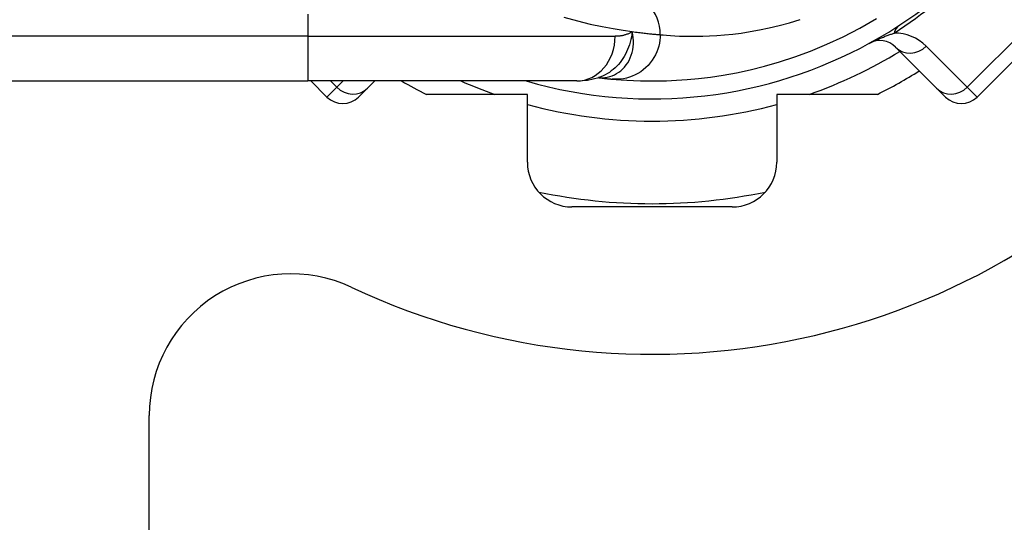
# Model space of a CAD drawing. Header units: inches. Extents: x 4 to 134, y 7 to 73.
# Tile 42 of 104: x 4.777 to 5.646, y 46.55 to 46.994. Entities that reach past the tile are written whole.
import ezdxf

# ---------------------------------------------------------------- set-up
doc = ezdxf.new("R2010")
doc.units = ezdxf.units.IN
doc.header["$MEASUREMENT"] = 0
doc.layers.add('Visible Edges(ANSI)', color=7, linetype='Continuous', lineweight=25)
doc.layers.add('Visible Tangent Edges(ANSI)', color=7, linetype='Continuous', lineweight=25)

msp = doc.modelspace()

# ---------------------------------------------------------------- linework, layer by layer
at = {"layer": 'Visible Edges(ANSI)'}
for p, q in [((5.62203, 46.92533), (5.73339, 47.03668)), ((5.55017, 46.96935), (5.58638, 46.93314)), ((4.38254, 46.93957), (5.0316, 46.93957)), ((5.26886, 46.93957), (5.0316, 46.93957)), ((5.03432, 46.93957), (5.04855, 46.92533)), ((5.08421, 46.93314), (5.09063, 46.93957)), ((5.28799, 46.94249), (5.28804, 46.94249)), ((5.08421, 46.93314), (5.07639, 46.92533)), ((5.59419, 46.92533), (5.58638, 46.93314)), ((5.22529, 46.92776), (5.13625, 46.92776)), ((5.22529, 46.86779), (5.22529, 46.92776)), ((5.44529, 46.92776), (5.44529, 46.86779)), ((5.53434, 46.92776), (5.44529, 46.92776)), ((5.40592, 46.82842), (5.26466, 46.82842)), ((4.89179, 20.69944), (4.89179, 46.64441))]:
    msp.add_line(p, q, dxfattribs=at)
at = {"layer": 'Visible Edges(ANSI)', "flags": 128}
for points in [[(5.30004, 46.94119), (5.30376, 46.94086), (5.30814, 46.94053), (5.31317, 46.9402), (5.31885, 46.93992), (5.32518, 46.9397), (5.33214, 46.93958), (5.33973, 46.93959), (5.34795, 46.93978), (5.35678, 46.94017), (5.36621, 46.94081), (5.37624, 46.94176), (5.38684, 46.94304), (5.39799, 46.94472), (5.40969, 46.94684), (5.4219, 46.94946), (5.4346, 46.95263), (5.44775, 46.95641), (5.4613, 46.96084), (5.47523, 46.96598), (5.48948, 46.97189), (5.50397, 46.97861), (5.51865, 46.98619), (5.53341, 46.99465)], [(5.26886, 46.93957), (5.2784, 46.94027), (5.28829, 46.94259)], [(5.28804, 46.94249), (5.2887, 46.94241), (5.28934, 46.94233), (5.28997, 46.94225), (5.29059, 46.94218), (5.29119, 46.94211), (5.29178, 46.94204), (5.29235, 46.94198), (5.29292, 46.94191), (5.29347, 46.94185), (5.294, 46.94179), (5.29452, 46.94174), (5.29503, 46.94168), (5.29552, 46.94163), (5.296, 46.94158), (5.29647, 46.94153), (5.29692, 46.94149), (5.29736, 46.94145), (5.29778, 46.9414), (5.2982, 46.94136), (5.29859, 46.94132), (5.29897, 46.94129), (5.29934, 46.94125), (5.2997, 46.94122), (5.30004, 46.94119)]]:
    msp.add_lwpolyline(points, dxfattribs=at)
at = {"layer": 'Visible Edges(ANSI)'}
for centre, radius, start, end in [((5.33529, 47.32342), 0.625, 244.87043, 115.12957), ((5.33529, 47.32342), 0.39961, 253.8612, 343.64823), ((5.53625, 46.95543), 0.01969, 45, 118.6389), ((5.33529, 47.32342), 0.44291, 296.70485, 302.16041), ((5.33529, 47.32342), 0.44291, 240.07357, 243.29515), ((5.06247, 46.93925), 0.01969, 225, 315), ((5.60811, 46.93925), 0.01969, 225, 315), ((5.26466, 46.86779), 0.03937, 180, 270), ((5.40592, 46.86779), 0.03937, 270, 0), ((5.33529, 47.32342), 0.49213, 258.27724, 281.72276), ((5.01679, 46.64441), 0.125, 64.87043, 180)]:
    msp.add_arc(centre, radius, start, end, dxfattribs=at)
at = {"layer": 'Visible Tangent Edges(ANSI)'}
for p, q in [((5.72471, 47.04537), (5.61335, 46.93401)), ((5.0316, 46.99862), (5.0316, 46.97894)), ((5.0316, 46.97894), (4.38254, 46.97894)), ((5.0316, 46.97894), (5.30276, 46.97894)), ((5.0316, 46.97894), (5.0316, 46.93957)), ((5.61335, 46.93401), (5.57714, 46.97022)), ((5.05724, 46.93401), (5.05168, 46.93957)), ((5.06279, 46.93957), (5.05724, 46.93401)), ((5.04855, 46.92533), (5.05724, 46.93401)), ((5.61335, 46.93401), (5.62203, 46.92533))]:
    msp.add_line(p, q, dxfattribs=at)
at = {"layer": 'Visible Tangent Edges(ANSI)', "flags": 128}
for points in [[(5.25738, 46.99573), (5.2694, 46.99248), (5.28071, 46.98977), (5.29124, 46.98753), (5.30096, 46.98571), (5.30984, 46.98424), (5.31782, 46.98308)], [(5.34252, 46.98039), (5.34512, 46.98014), (5.34812, 46.97988), (5.35152, 46.97963), (5.35531, 46.97939), (5.35949, 46.97918), (5.36405, 46.97903), (5.369, 46.97895), (5.37432, 46.97894), (5.38002, 46.97904), (5.3861, 46.97926), (5.39254, 46.97962), (5.39934, 46.98016), (5.4065, 46.9809), (5.414, 46.98186), (5.42184, 46.98307), (5.43001, 46.98456), (5.43851, 46.98635), (5.44733, 46.98848), (5.45645, 46.99097), (5.46584, 46.99386)], [(5.31782, 46.98308), (5.31747, 46.98069), (5.31704, 46.97834), (5.31654, 46.97604), (5.31597, 46.97378), (5.31531, 46.97157), (5.31458, 46.96941), (5.31376, 46.9673), (5.31286, 46.96524), (5.31188, 46.96324), (5.31081, 46.96129), (5.30965, 46.9594), (5.3084, 46.95758), (5.30708, 46.95584), (5.30568, 46.95417), (5.30421, 46.95259), (5.30267, 46.95109), (5.30106, 46.94968), (5.29939, 46.94836), (5.29766, 46.94714), (5.29587, 46.94601), (5.29403, 46.945), (5.29215, 46.94408), (5.29024, 46.94328), (5.28828, 46.94259)], [(5.28932, 46.94239), (5.2915, 46.94236), (5.29368, 46.94251), (5.29585, 46.94285), (5.29798, 46.94338), (5.30006, 46.94408), (5.30209, 46.94495), (5.30405, 46.946), (5.30594, 46.94722), (5.30774, 46.9486), (5.30944, 46.95014), (5.31103, 46.95183), (5.3125, 46.95366), (5.31384, 46.95562), (5.31504, 46.95771), (5.3161, 46.95991), (5.317, 46.96222), (5.31774, 46.96462), (5.31831, 46.9671), (5.3187, 46.96965), (5.31891, 46.97226), (5.31894, 46.97492), (5.31877, 46.97762), (5.3184, 46.98034), (5.31782, 46.98308)], [(5.31782, 46.98308), (5.31727, 46.98273), (5.31671, 46.9824), (5.31615, 46.98209), (5.31558, 46.98179), (5.31499, 46.98151), (5.31441, 46.98124), (5.31381, 46.98098), (5.31321, 46.98075), (5.3126, 46.98052), (5.31199, 46.98031), (5.31136, 46.98012), (5.31074, 46.97994), (5.3101, 46.97978), (5.30946, 46.97963), (5.30881, 46.9795), (5.30816, 46.97938), (5.3075, 46.97927), (5.30684, 46.97918), (5.30617, 46.97911), (5.3055, 46.97905), (5.30482, 46.979), (5.30414, 46.97896), (5.30345, 46.97894), (5.30276, 46.97894)], [(5.31782, 46.98308), (5.31928, 46.98288), (5.32071, 46.98269), (5.3221, 46.98251), (5.32345, 46.98234), (5.32477, 46.98218), (5.32605, 46.98203), (5.32729, 46.98188), (5.32849, 46.98175), (5.32966, 46.98162), (5.33079, 46.98149), (5.33188, 46.98138), (5.33293, 46.98127), (5.33394, 46.98116), (5.33492, 46.98107), (5.33585, 46.98098), (5.33675, 46.98089), (5.33761, 46.98081), (5.33843, 46.98074), (5.33921, 46.98067), (5.33995, 46.98061), (5.34065, 46.98055), (5.34131, 46.98049), (5.34194, 46.98044), (5.34252, 46.98039)], [(5.34252, 46.98039), (5.34244, 46.97794), (5.3422, 46.97543), (5.34179, 46.97289), (5.3412, 46.97032), (5.34043, 46.96774), (5.33947, 46.96518), (5.33831, 46.96266), (5.33696, 46.96019), (5.33543, 46.9578), (5.33372, 46.95552), (5.33183, 46.95335), (5.32979, 46.95132), (5.32761, 46.94945), (5.32531, 46.94775), (5.3229, 46.94624), (5.32041, 46.94491), (5.31786, 46.94378), (5.31527, 46.94285), (5.31266, 46.94212), (5.31006, 46.94158), (5.30748, 46.94123), (5.30494, 46.94105), (5.30246, 46.94104), (5.30004, 46.94119)], [(5.52682, 46.97271), (5.52857, 46.97361), (5.52982, 46.97422), (5.53095, 46.97474), (5.532, 46.97522), (5.53302, 46.97567), (5.534, 46.9761), (5.53495, 46.9765), (5.53588, 46.97689), (5.53679, 46.97727), (5.53768, 46.97763), (5.53856, 46.97798), (5.53941, 46.97832), (5.54026, 46.97865), (5.54109, 46.97897), (5.54191, 46.97928), (5.54273, 46.97958), (5.54353, 46.97988), (5.54432, 46.98017), (5.5451, 46.98045), (5.54587, 46.98073), (5.54663, 46.98099), (5.54739, 46.98125), (5.54812, 46.9815), (5.54885, 46.98175)], [(5.28804, 46.94249), (5.28807, 46.94248), (5.28811, 46.94248), (5.28814, 46.94247), (5.28818, 46.94247), (5.28822, 46.94247), (5.28827, 46.94246), (5.28831, 46.94246), (5.28835, 46.94245), (5.2884, 46.94245), (5.28845, 46.94245), (5.2885, 46.94244), (5.28855, 46.94244), (5.2886, 46.94243), (5.28866, 46.94243), (5.28872, 46.94243), (5.28878, 46.94242), (5.28884, 46.94242), (5.2889, 46.94241), (5.28896, 46.94241), (5.28903, 46.94241), (5.2891, 46.9424), (5.28917, 46.9424), (5.28924, 46.94239), (5.28932, 46.94239)]]:
    msp.add_lwpolyline(points, dxfattribs=at)
at = {"layer": 'Visible Tangent Edges(ANSI)'}
for centre, radius, start, end in [((5.30919, 47.34953), 0.43898, 303.09006, 326.90994), ((5.54931, 46.94238), 0.03937, 45, 90.65869), ((5.33529, 47.32342), 0.41929, 289.32408, 301.4236), ((5.33529, 47.32342), 0.41929, 246.27583, 250.67592), ((5.33529, 47.32342), 0.41929, 254.7906, 285.2094)]:
    msp.add_arc(centre, radius, start, end, dxfattribs=at)
for centre, major_axis, ratio, start_param, end_param in [((5.30365, 46.98039), (0.00362, 0.0392), 0.987056, 4.803178, 6.283185), ((5.57496, 46.95564), (-0.02149, 0.03298), 0.48633, 0, 0.409204), ((5.26886, 46.97894), (0, -0.03937), 0.860915, 0, 1.570796), ((5.56409, 46.98327), (-0.01392, -0.01392), 0.937622, 0, 1.570796), ((5.27528, 46.74608), (0.01245, 0.19646), 0.394768, 6.26267, 6.279105), ((5.07029, 46.94706), (0.01392, -0.01392), 0.937622, 4.712389, 6.283185), ((5.6003, 46.94706), (-0.01392, -0.01392), 0.937622, 0, 1.570796)]:
    msp.add_ellipse(centre, major_axis=major_axis, ratio=ratio, start_param=start_param, end_param=end_param, dxfattribs=at)

doc.saveas('drawing.dxf')
